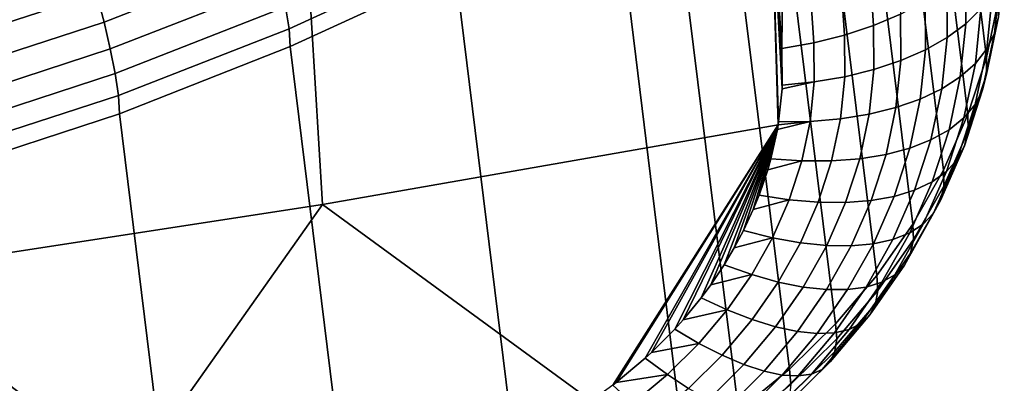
# Model space of a CAD drawing. Header units: metres. Extents: x -167 to 28, y -50 to 27.
# Tile 244 of 256: x 14.03 to 16.76, y -48.01 to -47.01. Entities that reach past the tile are written whole.
import ezdxf

# ---------------------------------------------------------------- set-up
doc = ezdxf.new("R2010")
doc.units = ezdxf.units.M
doc.layers.add('solid_12_065_011_XXX', color=7, linetype='CONTINUOUS')

msp = doc.modelspace()

# ---------------------------------------------------------------- linework, layer by layer
at = {"layer": 'solid_12_065_011_XXX'}
for points in [[(16.519327, -45.5728, 30.823555), (16.708693, -47.110508, 28.241919), (16.74235, -46.950115, 28.146852), (16.552942, -45.410789, 30.731262)], [(16.468197, -45.731422, 30.913675), (16.657637, -47.268513, 28.333157), (16.708693, -47.110508, 28.241919), (16.519327, -45.5728, 30.823555)], [(16.400009, -45.885223, 31.000807), (16.589642, -47.422707, 28.419744), (16.657637, -47.268513, 28.333157), (16.468197, -45.731422, 30.913675)], [(16.319569, -45.882885, 26.672152), (16.394606, -45.852791, 26.714132), (16.470829, -46.990147, 27.421766), (16.396, -47.02169, 27.380661)], [(16.238855, -45.908394, 26.638489), (16.319569, -45.882885, 26.672152), (16.396, -47.02169, 27.380661), (16.315475, -47.048359, 27.347666)], [(16.315384, -46.032814, 31.084162), (16.505325, -47.571693, 28.500902), (16.589642, -47.422707, 28.419744), (16.400009, -45.885223, 31.000807)], [(16.153658, -45.928944, 26.613642), (16.238855, -45.908394, 26.638489), (16.315475, -47.048359, 27.347666), (16.230442, -47.069759, 27.323269)], [(16.153658, -45.928944, 26.613642), (16.142149, -47.085579, 27.307829), (16.111029, -46.621262, 27.012064)], [(16.153658, -45.928944, 26.613642), (16.230442, -47.069759, 27.323269), (16.142149, -47.085579, 27.307829)], [(16.215086, -46.172871, 31.162992), (16.405447, -47.714134, 28.575901), (16.505325, -47.571693, 28.500902), (16.315384, -46.032814, 31.084162)], [(16.100025, -46.304134, 31.236582), (16.290916, -47.848743, 28.64407), (16.405447, -47.714134, 28.575901), (16.215086, -46.172871, 31.162992)], [(13.729552, -46.327312, 26.437868), (14.510557, -46.20853, 26.476044), (14.82862, -46.8442, 26.90901), (13.539404, -47.041817, 26.847124)], [(15.971244, -46.425426, 31.30427), (16.162767, -47.974316, 28.704803), (16.290916, -47.848743, 28.64407), (16.100025, -46.304134, 31.236582)], [(15.971244, -46.425426, 31.30427), (15.82991, -46.535671, 31.365446), (16.022161, -48.089718, 28.757563), (16.162767, -47.974316, 28.704803)], [(15.82991, -46.535671, 31.365446), (15.678858, -46.632977, 31.41906), (15.870507, -48.193836, 28.801851), (16.022161, -48.089718, 28.757563)], [(14.869323, -47.517467, 27.340958), (14.82862, -46.8442, 26.90901), (16.111029, -46.621262, 27.012064), (16.13187, -47.296501, 27.440216)], [(16.14327, -47.186447, 27.372179), (16.111029, -46.621262, 27.012064), (16.142149, -47.085579, 27.307829)], [(16.133085, -47.28886, 27.435566), (16.13187, -47.296501, 27.440216), (16.111029, -46.621262, 27.012064)], [(16.142723, -47.197384, 27.379042), (16.133085, -47.28886, 27.435566), (16.111029, -46.621262, 27.012064)], [(16.14327, -47.186447, 27.372179), (16.142723, -47.197384, 27.379042), (16.111029, -46.621262, 27.012064)], [(15.432501, -48.452805, 28.897837), (15.870507, -48.193836, 28.801851), (15.678858, -46.632977, 31.41906), (15.238013, -46.868824, 31.55382)], [(14.710287, -46.750301, 31.968512), (14.242931, -46.93264, 32.06411), (14.26364, -47.012081, 32.020847), (14.733512, -46.828732, 31.924692)], [(15.22449, -46.760159, 31.692154), (14.766927, -46.96983, 31.809412), (14.776606, -47.030331, 31.739717), (15.234573, -46.820431, 31.622318)], [(15.234573, -46.820431, 31.622318), (14.776606, -47.030331, 31.739717), (14.779915, -47.080135, 31.669027), (15.238013, -46.868824, 31.55382)], [(13.600785, -47.712875, 27.281448), (13.539404, -47.041817, 26.847124), (14.82862, -46.8442, 26.90901), (14.869323, -47.517467, 27.340958)], [(14.733512, -46.828732, 31.924692), (14.26364, -47.012081, 32.020847), (14.280776, -47.086384, 31.96796), (14.752489, -46.902287, 31.871386)], [(16.692736, -46.825432, 27.653599), (16.693729, -46.975151, 27.747629), (16.651535, -47.01659, 27.67868), (16.650637, -46.871223, 27.587154)], [(16.758427, -46.837116, 27.971909), (16.742395, -46.997314, 28.069397), (16.731588, -47.042946, 27.991751), (16.747572, -46.88475, 27.895327)], [(14.218967, -46.849274, 32.097084), (13.742019, -47.004925, 32.171452), (13.762742, -47.089363, 32.139023), (14.242931, -46.93264, 32.06411)], [(15.238013, -46.868824, 31.55382), (14.779915, -47.080135, 31.669027), (14.976849, -48.684036, 28.979641), (15.432501, -48.452805, 28.897837)], [(16.650637, -46.871223, 27.587154), (16.651535, -47.01659, 27.67868), (16.599932, -47.054699, 27.614365), (16.599092, -46.914356, 27.52578)], [(14.752489, -46.902287, 31.871386), (14.280776, -47.086384, 31.96796), (14.294077, -47.154408, 31.906256), (14.766927, -46.96983, 31.809412)], [(16.747572, -46.88475, 27.895327), (16.731588, -47.042946, 27.991751), (16.710083, -47.086334, 27.915054), (16.725901, -46.930988, 27.8202)], [(16.599092, -46.914356, 27.52578), (16.599932, -47.054699, 27.614365), (16.539679, -47.088917, 27.555624), (16.53886, -46.954193, 27.470377)], [(14.242931, -46.93264, 32.06411), (13.762742, -47.089363, 32.139023), (13.780865, -47.16967, 32.096199), (14.26364, -47.012081, 32.020847)], [(16.53886, -46.954193, 27.470377), (16.539679, -47.088917, 27.555624), (16.471661, -47.118744, 27.503321), (16.470829, -46.990147, 27.421766)], [(16.725901, -46.930988, 27.8202), (16.710083, -47.086334, 27.915054), (16.678194, -47.12685, 27.840425), (16.693729, -46.975151, 27.747629)], [(16.708853, -47.156593, 28.163889), (16.742395, -46.997314, 28.069397), (16.74235, -46.950115, 28.146852), (16.708693, -47.110508, 28.241919)], [(14.766927, -46.96983, 31.809412), (14.294077, -47.154408, 31.906256), (14.30334, -47.215111, 31.836681), (14.776606, -47.030331, 31.739717)], [(16.693729, -46.975151, 27.747629), (16.678194, -47.12685, 27.840425), (16.636389, -47.163902, 27.768961), (16.651535, -47.01659, 27.67868)], [(16.470829, -46.990147, 27.421766), (16.471661, -47.118744, 27.503321), (16.396873, -47.143738, 27.458223), (16.396, -47.02169, 27.380661)], [(16.742395, -46.997314, 28.069397), (16.708853, -47.156593, 28.163889), (16.698359, -47.200241, 28.085167), (16.731588, -47.042946, 27.991751)], [(14.26364, -47.012081, 32.020847), (13.780865, -47.16967, 32.096199), (13.79611, -47.244614, 32.043636), (14.280776, -47.086384, 31.96796)], [(14.776606, -47.030331, 31.739717), (14.30334, -47.215111, 31.836681), (14.306849, -47.265949, 31.764065), (14.779915, -47.080135, 31.669027)], [(16.396, -47.02169, 27.380661), (16.396873, -47.143738, 27.458223), (16.316414, -47.16354, 27.420994), (16.315475, -47.048359, 27.347666)], [(16.651535, -47.01659, 27.67868), (16.636389, -47.163902, 27.768961), (16.585279, -47.196941, 27.701702), (16.599932, -47.054699, 27.614365)], [(16.315475, -47.048359, 27.347666), (16.316414, -47.16354, 27.420994), (16.231464, -47.177853, 27.392176), (16.230442, -47.069759, 27.323269)], [(16.599932, -47.054699, 27.614365), (16.585279, -47.196941, 27.701702), (16.525612, -47.225494, 27.639633), (16.539679, -47.088917, 27.555624)], [(16.731588, -47.042946, 27.991751), (16.698359, -47.200241, 28.085167), (16.677364, -47.240818, 28.006901), (16.710083, -47.086334, 27.915054)], [(14.280776, -47.086384, 31.96796), (13.79611, -47.244614, 32.043636), (13.808244, -47.313049, 31.982147), (14.294077, -47.154408, 31.906256)], [(14.779915, -47.080135, 31.669027), (14.306849, -47.265949, 31.764065), (14.505812, -48.886379, 29.046963), (14.976849, -48.684036, 28.979641)], [(16.231464, -47.177853, 27.392176), (16.14327, -47.186447, 27.372179), (16.142149, -47.085579, 27.307829), (16.230442, -47.069759, 27.323269)], [(16.539679, -47.088917, 27.555624), (16.525612, -47.225494, 27.639633), (16.45826, -47.249134, 27.583664), (16.471661, -47.118744, 27.503321)], [(16.710083, -47.086334, 27.915054), (16.677364, -47.240818, 28.006901), (16.646177, -47.277729, 27.930237), (16.678194, -47.12685, 27.840425)], [(16.471661, -47.118744, 27.503321), (16.45826, -47.249134, 27.583664), (16.384209, -47.267517, 27.534613), (16.396873, -47.143738, 27.458223)], [(16.658092, -47.313519, 28.254539), (16.708853, -47.156593, 28.163889), (16.708693, -47.110508, 28.241919), (16.657637, -47.268513, 28.333157)], [(16.396873, -47.143738, 27.458223), (16.384209, -47.267517, 27.534613), (16.304543, -47.28038, 27.493195), (16.316414, -47.16354, 27.420994)], [(16.678194, -47.12685, 27.840425), (16.646177, -47.277729, 27.930237), (16.605251, -47.310436, 27.856291), (16.636389, -47.163902, 27.768961)], [(14.294077, -47.154408, 31.906256), (13.808244, -47.313049, 31.982147), (13.817081, -47.373924, 31.912666), (14.30334, -47.215111, 31.836681)], [(16.316414, -47.16354, 27.420994), (16.304543, -47.28038, 27.493195), (16.220425, -47.287529, 27.460018), (16.231464, -47.177853, 27.392176)], [(16.636389, -47.163902, 27.768961), (16.605251, -47.310436, 27.856291), (16.555185, -47.338463, 27.786144), (16.585279, -47.196941, 27.701702)], [(16.708853, -47.156593, 28.163889), (16.658092, -47.313519, 28.254539), (16.64818, -47.355244, 28.174744), (16.698359, -47.200241, 28.085167)], [(16.220425, -47.287529, 27.460018), (16.133085, -47.28886, 27.435566), (16.142723, -47.197384, 27.379042), (16.231464, -47.177853, 27.392176)], [(16.231464, -47.177853, 27.392176), (16.142723, -47.197384, 27.379042), (16.14327, -47.186447, 27.372179)], [(16.585279, -47.196941, 27.701702), (16.555185, -47.338463, 27.786144), (16.496708, -47.361397, 27.720821), (16.525612, -47.225494, 27.639633)], [(16.698359, -47.200241, 28.085167), (16.64818, -47.355244, 28.174744), (16.628038, -47.393074, 28.094931), (16.677364, -47.240818, 28.006901)], [(14.30334, -47.215111, 31.836681), (13.817081, -47.373924, 31.912666), (13.821055, -47.425476, 31.838469), (14.306849, -47.265949, 31.764065)], [(16.525612, -47.225494, 27.639633), (16.496708, -47.361397, 27.720821), (16.430676, -47.37891, 27.661276), (16.45826, -47.249134, 27.583664)], [(16.45826, -47.249134, 27.583664), (16.430676, -47.37891, 27.661276), (16.358049, -47.390736, 27.608377), (16.384209, -47.267517, 27.534613)], [(16.677364, -47.240818, 28.006901), (16.628038, -47.393074, 28.094931), (16.597965, -47.42646, 28.01627), (16.646177, -47.277729, 27.930237)], [(14.306849, -47.265949, 31.764065), (13.821055, -47.425476, 31.838469), (14.021614, -49.05891, 29.099564), (14.505812, -48.886379, 29.046963)], [(16.304543, -47.28038, 27.493195), (16.279894, -47.396713, 27.562897), (16.197346, -47.396748, 27.525499), (16.220425, -47.287529, 27.460018)], [(16.384209, -47.267517, 27.534613), (16.358049, -47.390736, 27.608377), (16.279894, -47.396713, 27.562897), (16.304543, -47.28038, 27.493195)], [(16.646177, -47.277729, 27.930237), (16.597965, -47.42646, 28.01627), (16.558399, -47.454914, 27.939905), (16.605251, -47.310436, 27.856291)], [(16.658092, -47.313519, 28.254539), (16.657637, -47.268513, 28.333157), (16.589642, -47.422707, 28.419744), (16.590574, -47.466702, 28.340542)], [(15.673691, -48.018303, 27.820372), (15.613922, -48.061417, 27.837523), (14.869323, -47.517467, 27.340958), (16.13187, -47.296501, 27.440216)], [(15.683182, -48.011005, 27.817362), (15.673691, -48.018303, 27.820372), (16.13187, -47.296501, 27.440216)], [(15.763398, -47.943733, 27.788376), (15.683182, -48.011005, 27.817362), (16.13187, -47.296501, 27.440216)], [(15.780723, -47.927746, 27.781187), (15.763398, -47.943733, 27.788376), (16.13187, -47.296501, 27.440216)], [(15.845136, -47.862865, 27.751015), (15.780723, -47.927746, 27.781187), (16.13187, -47.296501, 27.440216)], [(15.868286, -47.837147, 27.738646), (15.845136, -47.862865, 27.751015), (16.13187, -47.296501, 27.440216)], [(15.918185, -47.776409, 27.708614), (15.868286, -47.837147, 27.738646), (16.13187, -47.296501, 27.440216)], [(15.945014, -47.740166, 27.690187), (15.918185, -47.776409, 27.708614), (16.13187, -47.296501, 27.440216)], [(15.981894, -47.685131, 27.661545), (15.945014, -47.740166, 27.690187), (16.13187, -47.296501, 27.440216)], [(16.010113, -47.637852, 27.636339), (15.981894, -47.685131, 27.661545), (16.13187, -47.296501, 27.440216)], [(16.035675, -47.589867, 27.610228), (16.010113, -47.637852, 27.636339), (16.13187, -47.296501, 27.440216)], [(16.062918, -47.531281, 27.577663), (16.035675, -47.589867, 27.610228), (16.13187, -47.296501, 27.440216)], [(16.079046, -47.491467, 27.55512), (16.062918, -47.531281, 27.577663), (16.13187, -47.296501, 27.440216)], [(16.102888, -47.42157, 27.514772), (16.079046, -47.491467, 27.55512), (16.13187, -47.296501, 27.440216)], [(16.111612, -47.390835, 27.496727), (16.102888, -47.42157, 27.514772), (16.13187, -47.296501, 27.440216)], [(16.197346, -47.396748, 27.525499), (16.111612, -47.390835, 27.496727), (16.129587, -47.309887, 27.448339), (16.220425, -47.287529, 27.460018)], [(16.129587, -47.309887, 27.448339), (16.111612, -47.390835, 27.496727), (16.13187, -47.296501, 27.440216)], [(16.220425, -47.287529, 27.460018), (16.129587, -47.309887, 27.448339), (16.13187, -47.296501, 27.440216)], [(16.220425, -47.287529, 27.460018), (16.13187, -47.296501, 27.440216), (16.133085, -47.28886, 27.435566)], [(16.605251, -47.310436, 27.856291), (16.558399, -47.454914, 27.939905), (16.509916, -47.478024, 27.866951), (16.555185, -47.338463, 27.786144)], [(16.555185, -47.338463, 27.786144), (16.509916, -47.478024, 27.866951), (16.453222, -47.495445, 27.798475), (16.496708, -47.361397, 27.720821)], [(16.64818, -47.355244, 28.174744), (16.658092, -47.313519, 28.254539), (16.590574, -47.466702, 28.340542), (16.581495, -47.506584, 28.259689)], [(16.496708, -47.361397, 27.720821), (16.453222, -47.495445, 27.798475), (16.389149, -47.506931, 27.735472), (16.430676, -47.37891, 27.661276)], [(16.628038, -47.393074, 28.094931), (16.64818, -47.355244, 28.174744), (16.581495, -47.506584, 28.259689), (16.562538, -47.541771, 28.178371)], [(16.197346, -47.396748, 27.525499), (16.102888, -47.42157, 27.514772), (16.111612, -47.390835, 27.496727)], [(16.358049, -47.390736, 27.608377), (16.318626, -47.51231, 27.678864), (16.242685, -47.511505, 27.629477), (16.279894, -47.396713, 27.562897)], [(16.430676, -47.37891, 27.661276), (16.389149, -47.506931, 27.735472), (16.318626, -47.51231, 27.678864), (16.358049, -47.390736, 27.608377)], [(16.597965, -47.42646, 28.01627), (16.628038, -47.393074, 28.094931), (16.562538, -47.541771, 28.178371), (16.533981, -47.571751, 28.097775)], [(16.162436, -47.504528, 27.58803), (16.079046, -47.491467, 27.55512), (16.102888, -47.42157, 27.514772), (16.197346, -47.396748, 27.525499)], [(16.279894, -47.396713, 27.562897), (16.242685, -47.511505, 27.629477), (16.162436, -47.504528, 27.58803), (16.197346, -47.396748, 27.525499)], [(16.558399, -47.454914, 27.939905), (16.597965, -47.42646, 28.01627), (16.533981, -47.571751, 28.097775), (16.496241, -47.596081, 28.019075)], [(16.590574, -47.466702, 28.340542), (16.589642, -47.422707, 28.419744), (16.505325, -47.571693, 28.500902), (16.506895, -47.614769, 28.421125)], [(16.509916, -47.478024, 27.866951), (16.558399, -47.454914, 27.939905), (16.496241, -47.596081, 28.019075), (16.449867, -47.61441, 27.94342)], [(16.581495, -47.506584, 28.259689), (16.590574, -47.466702, 28.340542), (16.506895, -47.614769, 28.421125), (16.498896, -47.652924, 28.339256)], [(16.162436, -47.504528, 27.58803), (16.062918, -47.531281, 27.577663), (16.079046, -47.491467, 27.55512)], [(16.389149, -47.506931, 27.735472), (16.453222, -47.495445, 27.798475), (16.395538, -47.626472, 27.871918), (16.334044, -47.632084, 27.805607)], [(16.453222, -47.495445, 27.798475), (16.509916, -47.478024, 27.866951), (16.449867, -47.61441, 27.94342), (16.395538, -47.626472, 27.871918)], [(14.335459, -48.273392, 27.756403), (13.600785, -47.712875, 27.281448), (14.869323, -47.517467, 27.340958)], [(15.613922, -48.061417, 27.837523), (14.335459, -48.273392, 27.756403), (14.869323, -47.517467, 27.340958)], [(16.116003, -47.609909, 27.647051), (16.035675, -47.589867, 27.610228), (16.062918, -47.531281, 27.577663), (16.162436, -47.504528, 27.58803)], [(16.162436, -47.504528, 27.58803), (16.242685, -47.511505, 27.629477), (16.193251, -47.623745, 27.692347), (16.116003, -47.609909, 27.647051)], [(16.242685, -47.511505, 27.629477), (16.318626, -47.51231, 27.678864), (16.266285, -47.631172, 27.745457), (16.193251, -47.623745, 27.692347)], [(16.318626, -47.51231, 27.678864), (16.389149, -47.506931, 27.735472), (16.334044, -47.632084, 27.805607), (16.266285, -47.631172, 27.745457)], [(16.562538, -47.541771, 28.178371), (16.581495, -47.506584, 28.259689), (16.498896, -47.652924, 28.339256), (16.48144, -47.685604, 28.256491)], [(16.533981, -47.571751, 28.097775), (16.562538, -47.541771, 28.178371), (16.48144, -47.685604, 28.256491), (16.454784, -47.712326, 28.174042)], [(16.506895, -47.614769, 28.421125), (16.505325, -47.571693, 28.500902), (16.405447, -47.714134, 28.575901), (16.407808, -47.756397, 28.495575)], [(16.496241, -47.596081, 28.019075), (16.533981, -47.571751, 28.097775), (16.454784, -47.712326, 28.174042), (16.419319, -47.732704, 28.093115)], [(16.058466, -47.711956, 27.70204), (15.981894, -47.685131, 27.661545), (16.010113, -47.637852, 27.636339), (16.116003, -47.609909, 27.647051)], [(16.116003, -47.609909, 27.647051), (16.010113, -47.637852, 27.636339), (16.035675, -47.589867, 27.610228)], [(16.116003, -47.609909, 27.647051), (16.193251, -47.623745, 27.692347), (16.132023, -47.732437, 27.750954), (16.058466, -47.711956, 27.70204)], [(16.449867, -47.61441, 27.94342), (16.496241, -47.596081, 28.019075), (16.419319, -47.732704, 28.093115), (16.375563, -47.746441, 28.014889)], [(16.193251, -47.623745, 27.692347), (16.266285, -47.631172, 27.745457), (16.201487, -47.746277, 27.807571), (16.132023, -47.732437, 27.750954)], [(16.266285, -47.631172, 27.745457), (16.334044, -47.632084, 27.805607), (16.265844, -47.753277, 27.871065), (16.201487, -47.746277, 27.807571)], [(16.334044, -47.632084, 27.805607), (16.395538, -47.626472, 27.871918), (16.324154, -47.75333, 27.94051), (16.265844, -47.753277, 27.871065)], [(16.395538, -47.626472, 27.871918), (16.449867, -47.61441, 27.94342), (16.375563, -47.746441, 28.014889), (16.324154, -47.75333, 27.94051)], [(16.498896, -47.652924, 28.339256), (16.506895, -47.614769, 28.421125), (16.407808, -47.756397, 28.495575), (16.40111, -47.792965, 28.412739)], [(16.48144, -47.685604, 28.256491), (16.498896, -47.652924, 28.339256), (16.40111, -47.792965, 28.412739), (16.385452, -47.823299, 28.328606)], [(16.058466, -47.711956, 27.70204), (15.945014, -47.740166, 27.690187), (15.981894, -47.685131, 27.661545)], [(16.454784, -47.712326, 28.174042), (16.48144, -47.685604, 28.256491), (16.385452, -47.823299, 28.328606), (16.361063, -47.846958, 28.244406)], [(14.335459, -48.273392, 27.756403), (13.051785, -48.459045, 27.716244), (12.32729, -47.882462, 27.261612), (13.600785, -47.712875, 27.281448)], [(15.990335, -47.809753, 27.752508), (15.918185, -47.776409, 27.708614), (15.945014, -47.740166, 27.690187), (16.058466, -47.711956, 27.70204)], [(16.058466, -47.711956, 27.70204), (16.132023, -47.732437, 27.750954), (16.059544, -47.83662, 27.804779), (15.990335, -47.809753, 27.752508)], [(16.407808, -47.756397, 28.495575), (16.405447, -47.714134, 28.575901), (16.290916, -47.848743, 28.64407), (16.294195, -47.890327, 28.563234)], [(16.419319, -47.732704, 28.093115), (16.454784, -47.712326, 28.174042), (16.361063, -47.846958, 28.244406), (16.3283, -47.86359, 28.161377)], [(16.132023, -47.732437, 27.750954), (16.201487, -47.746277, 27.807571), (16.124798, -47.856613, 27.864664), (16.059544, -47.83662, 27.804779)], [(16.201487, -47.746277, 27.807571), (16.265844, -47.753277, 27.871065), (16.185143, -47.869442, 27.931282), (16.124798, -47.856613, 27.864664)], [(16.324154, -47.75333, 27.94051), (16.375563, -47.746441, 28.014889), (16.287643, -47.872955, 28.080734), (16.239691, -47.874916, 28.00366)], [(16.375563, -47.746441, 28.014889), (16.419319, -47.732704, 28.093115), (16.3283, -47.86359, 28.161377), (16.287643, -47.872955, 28.080734)], [(16.265844, -47.753277, 27.871065), (16.324154, -47.75333, 27.94051), (16.239691, -47.874916, 28.00366), (16.185143, -47.869442, 27.931282)], [(16.40111, -47.792965, 28.412739), (16.407808, -47.756397, 28.495575), (16.294195, -47.890327, 28.563234), (16.289003, -47.925468, 28.479496)], [(15.990335, -47.809753, 27.752508), (15.868286, -47.837147, 27.738646), (15.918185, -47.776409, 27.708614)], [(16.385452, -47.823299, 28.328606), (16.40111, -47.792965, 28.412739), (16.289003, -47.925468, 28.479496), (16.275415, -47.953651, 28.394083)], [(15.91222, -47.902431, 27.79801), (15.845136, -47.862865, 27.751015), (15.868286, -47.837147, 27.738646), (15.990335, -47.809753, 27.752508)], [(15.990335, -47.809753, 27.752508), (16.059544, -47.83662, 27.804779), (15.976454, -47.935371, 27.853355), (15.91222, -47.902431, 27.79801)], [(16.361063, -47.846958, 28.244406), (16.385452, -47.823299, 28.328606), (16.275415, -47.953651, 28.394083), (16.253632, -47.974461, 28.308254)], [(16.059544, -47.83662, 27.804779), (16.124798, -47.856613, 27.864664), (16.03689, -47.961212, 27.916237), (15.976454, -47.935371, 27.853355)], [(16.124798, -47.856613, 27.864664), (16.185143, -47.869442, 27.931282), (16.092638, -47.979565, 27.985731), (16.03689, -47.961212, 27.916237)], [(16.294195, -47.890327, 28.563234), (16.290916, -47.848743, 28.64407), (16.162767, -47.974316, 28.704803), (16.167072, -48.015362, 28.623505)], [(16.3283, -47.86359, 28.161377), (16.361063, -47.846958, 28.244406), (16.253632, -47.974461, 28.308254), (16.22397, -47.987595, 28.223272)], [(15.91222, -47.902431, 27.79801), (15.780723, -47.927746, 27.781187), (15.845136, -47.862865, 27.751015)], [(16.185143, -47.869442, 27.931282), (16.239691, -47.874916, 28.00366), (16.142878, -47.990166, 28.060816), (16.092638, -47.979565, 27.985731)], [(16.239691, -47.874916, 28.00366), (16.287643, -47.872955, 28.080734), (16.186871, -47.992855, 28.140387), (16.142878, -47.990166, 28.060816)], [(16.287643, -47.872955, 28.080734), (16.3283, -47.86359, 28.161377), (16.22397, -47.987595, 28.223272), (16.186871, -47.992855, 28.140387)], [(15.824817, -47.989159, 27.838146), (15.763398, -47.943733, 27.788376), (15.780723, -47.927746, 27.781187), (15.91222, -47.902431, 27.79801)], [(15.91222, -47.902431, 27.79801), (15.976454, -47.935371, 27.853355), (15.883485, -48.027817, 27.896254), (15.824817, -47.989159, 27.838146)], [(16.289003, -47.925468, 28.479496), (16.294195, -47.890327, 28.563234), (16.167072, -48.015362, 28.623505), (16.163563, -48.049259, 28.538939)], [(15.976454, -47.935371, 27.853355), (16.03689, -47.961212, 27.916237), (15.938527, -48.059143, 27.961842), (15.883485, -48.027817, 27.896254)], [(16.275415, -47.953651, 28.394083), (16.289003, -47.925468, 28.479496), (16.163563, -48.049259, 28.538939), (16.15229, -48.075508, 28.452354)], [(15.824817, -47.989159, 27.838146), (15.683182, -48.011005, 27.817362), (15.763398, -47.943733, 27.788376)], [(16.03689, -47.961212, 27.916237), (16.092638, -47.979565, 27.985731), (15.989132, -48.082676, 28.033941), (15.938527, -48.059143, 27.961842)], [(16.253632, -47.974461, 28.308254), (16.275415, -47.953651, 28.394083), (16.15229, -48.075508, 28.452354), (16.133421, -48.093723, 28.365032)], [(15.728909, -48.06916, 27.872564), (15.673691, -48.018303, 27.820372), (15.683182, -48.011005, 27.817362), (15.824817, -47.989159, 27.838146)], [(15.824817, -47.989159, 27.838146), (15.883485, -48.027817, 27.896254), (15.781459, -48.113132, 27.933102), (15.728909, -48.06916, 27.872564)], [(16.092638, -47.979565, 27.985731), (16.142878, -47.990166, 28.060816), (16.034552, -48.098064, 28.111485), (15.989132, -48.082676, 28.033941)], [(16.167072, -48.015362, 28.623505), (16.162767, -47.974316, 28.704803), (16.022161, -48.089718, 28.757563), (16.027576, -48.130383, 28.675852)], [(16.142878, -47.990166, 28.060816), (16.186871, -47.992855, 28.140387), (16.074112, -48.105083, 28.193329), (16.034552, -48.098064, 28.111485)], [(16.186871, -47.992855, 28.140387), (16.22397, -47.987595, 28.223272), (16.107233, -48.10363, 28.278263), (16.074112, -48.105083, 28.193329)], [(16.22397, -47.987595, 28.223272), (16.253632, -47.974461, 28.308254), (16.133421, -48.093723, 28.365032), (16.107233, -48.10363, 28.278263)]]:
    msp.add_3dface(points, dxfattribs=at)

doc.saveas('drawing.dxf')
